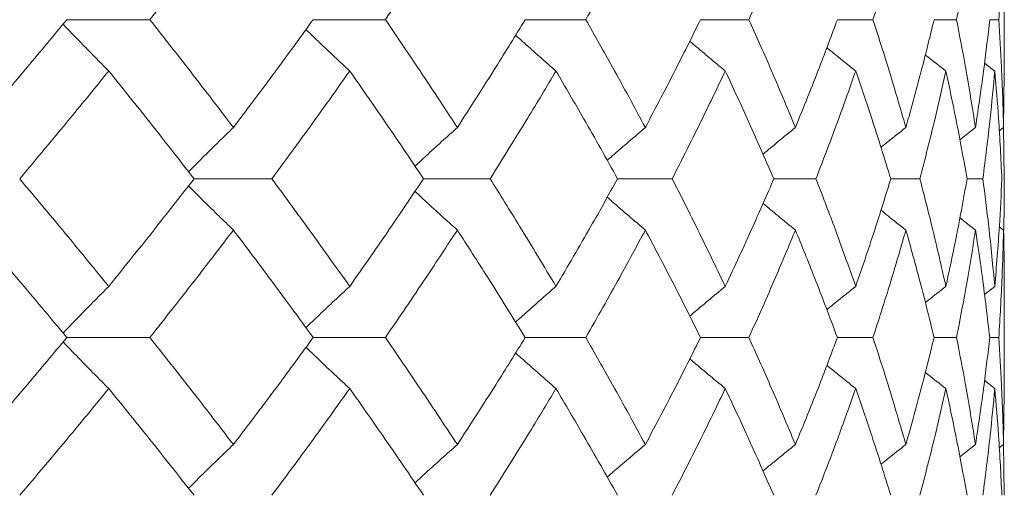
# Model space of a CAD drawing. Header units: inches. Extents: x -4.2 to 22.3, y -10.2 to 17.4.
# Tile 56 of 121: x -0.023 to 0.355, y -0.512 to -0.33. Entities that reach past the tile are written whole.
import ezdxf

# ---------------------------------------------------------------- set-up
doc = ezdxf.new("R2010")
doc.units = ezdxf.units.IN
doc.header["$MEASUREMENT"] = 0

msp = doc.modelspace()

# ---------------------------------------------------------------- linework, layer by layer
at = {"color": 7, "linetype": 'Continuous', "lineweight": 15}
for p, q in [((0.35484, -0.35038), (0.35484, -0.30918)), ((-0.00506, -0.32978), (0.02682, -0.32978)), ((0.08952, -0.32978), (0.11726, -0.32978)), ((0.17092, -0.32978), (0.19421, -0.32978)), ((0.23825, -0.32978), (0.25684, -0.32978)), ((0.29078, -0.32978), (0.30446, -0.32978)), ((0.32793, -0.32978), (0.33655, -0.32978)), ((0.34928, -0.32978), (0.35276, -0.32978)), ((0.35123, -0.3495), (0.3473, -0.34645)), ((0.35461, -0.3712), (0.35482, -0.35038)), ((0.34383, -0.3712), (0.33779, -0.37591)), ((0.35461, -0.3712), (0.35293, -0.3725)), ((0.35484, -0.3909), (0.35462, -0.37073)), ((0.04381, -0.3909), (0.07367, -0.3909)), ((0.13192, -0.3909), (0.15748, -0.3909)), ((0.20639, -0.3909), (0.22736, -0.3909)), ((0.26641, -0.3909), (0.28257, -0.3909)), ((0.3113, -0.3909), (0.32248, -0.3909)), ((0.3406, -0.3909), (0.34666, -0.3909)), ((0.34383, -0.41059), (0.33782, -0.40591)), ((0.35461, -0.41059), (0.35297, -0.40932)), ((0.35123, -0.43223), (0.34726, -0.4353)), ((0.35484, -0.47232), (0.35484, -0.43135)), ((-0.00506, -0.45186), (0.02682, -0.45186)), ((0.08952, -0.45186), (0.11726, -0.45186)), ((0.17092, -0.45186), (0.19421, -0.45186)), ((0.23825, -0.45186), (0.25684, -0.45186)), ((0.29078, -0.45186), (0.30446, -0.45186)), ((0.32793, -0.45186), (0.33655, -0.45186)), ((0.34928, -0.45186), (0.35276, -0.45186)), ((0.35123, -0.47146), (0.3473, -0.46842)), ((0.35461, -0.49297), (0.35482, -0.47232)), ((0.34383, -0.49297), (0.33779, -0.49764)), ((0.35461, -0.49297), (0.35293, -0.49427)), ((0.35484, -0.51248), (0.35462, -0.4925))]:
    msp.add_line(p, q, dxfattribs=at)
for points, knots in [([(0.02682, -0.32978), (0.03291, -0.32205), (0.04378, -0.30824), (0.05428, -0.29443), (0.05891, -0.28836)], [0, 0, 0, 0, 0.560071, 1, 1, 1, 1]), ([(0.11726, -0.32978), (0.12252, -0.32205), (0.13191, -0.30824), (0.14092, -0.29443), (0.14488, -0.28836)], [0, 0, 0, 0, 0.560071, 1, 1, 1, 1]), ([(0.19421, -0.32978), (0.19859, -0.32205), (0.20641, -0.30824), (0.21381, -0.29443), (0.21707, -0.28836)], [0, 0, 0, 0, 0.560071, 1, 1, 1, 1]), ([(0.25684, -0.32978), (0.26029, -0.32205), (0.26644, -0.30824), (0.27217, -0.29443), (0.27468, -0.28836)], [0, 0, 0, 0, 0.560071, 1, 1, 1, 1]), ([(0.30446, -0.32978), (0.30694, -0.32205), (0.31137, -0.30824), (0.31534, -0.29443), (0.31709, -0.28836)], [0, 0, 0, 0, 0.560071, 1, 1, 1, 1]), ([(0.33655, -0.32978), (0.33804, -0.32205), (0.34068, -0.30824), (0.34287, -0.29443), (0.34383, -0.28836)], [0, 0, 0, 0, 0.560071, 1, 1, 1, 1]), ([(0.35276, -0.32978), (0.35323, -0.32205), (0.35407, -0.30824), (0.35445, -0.29443), (0.35461, -0.28836)], [0, 0, 0, 0, 0.560071, 1, 1, 1, 1]), ([(-0.03991, -0.3712), (-0.03331, -0.36347), (-0.02153, -0.34966), (-0.0101, -0.33586), (-0.00506, -0.32978)], [0, 0, 0, 0, 0.559933, 1, 1, 1, 1]), ([(0.01104, -0.3495), (0.00925, -0.34769), (0.00566, -0.34408), (-0.00019, -0.33808), (-0.00422, -0.33386), (-0.00648, -0.33148)], [0, 0, 0, 0, 0.304724, 0.609448, 1, 1, 1, 1]), ([(0.05891, -0.3712), (0.05301, -0.36347), (0.04249, -0.34966), (0.03161, -0.33586), (0.02682, -0.32978)], [0, 0, 0, 0, 0.559933, 1, 1, 1, 1]), ([(0.05891, -0.3712), (0.06472, -0.36347), (0.0751, -0.34966), (0.08511, -0.33586), (0.08952, -0.32978)], [0, 0, 0, 0, 0.559933, 1, 1, 1, 1]), ([(0.14488, -0.3712), (0.13983, -0.36347), (0.13081, -0.34966), (0.1214, -0.33586), (0.11726, -0.32978)], [0, 0, 0, 0, 0.559933, 1, 1, 1, 1]), ([(0.14488, -0.3712), (0.14985, -0.36347), (0.15872, -0.34966), (0.16719, -0.33586), (0.17092, -0.32978)], [0, 0, 0, 0, 0.559933, 1, 1, 1, 1]), ([(0.21707, -0.3712), (0.21291, -0.36347), (0.20549, -0.34966), (0.19766, -0.33586), (0.19421, -0.32978)], [0, 0, 0, 0, 0.559933, 1, 1, 1, 1]), ([(0.21707, -0.3712), (0.22114, -0.36347), (0.2284, -0.34966), (0.23524, -0.33586), (0.23825, -0.32978)], [0, 0, 0, 0, 0.559933, 1, 1, 1, 1]), ([(0.27468, -0.3712), (0.27147, -0.36347), (0.26573, -0.34966), (0.25956, -0.33586), (0.25684, -0.32978)], [0, 0, 0, 0, 0.559933, 1, 1, 1, 1]), ([(0.27468, -0.3712), (0.27781, -0.36347), (0.28338, -0.34966), (0.28852, -0.33586), (0.29078, -0.32978)], [0, 0, 0, 0, 0.559933, 1, 1, 1, 1]), ([(0.31709, -0.3712), (0.31486, -0.36347), (0.31086, -0.34966), (0.30642, -0.33586), (0.30446, -0.32978)], [0, 0, 0, 0, 0.559933, 1, 1, 1, 1]), ([(0.31709, -0.3712), (0.31924, -0.36347), (0.32306, -0.34966), (0.32644, -0.33586), (0.32793, -0.32978)], [0, 0, 0, 0, 0.559933, 1, 1, 1, 1]), ([(0.34383, -0.3712), (0.3426, -0.36347), (0.34039, -0.34966), (0.33773, -0.33586), (0.33655, -0.32978)], [0, 0, 0, 0, 0.559933, 1, 1, 1, 1]), ([(0.34383, -0.3712), (0.34497, -0.36347), (0.34701, -0.34966), (0.34859, -0.33586), (0.34928, -0.32978)], [0, 0, 0, 0, 0.559933, 1, 1, 1, 1]), ([(0.35461, -0.3712), (0.35439, -0.36347), (0.35399, -0.34966), (0.35314, -0.33586), (0.35276, -0.32978)], [0, 0, 0, 0, 0.559933, 1, 1, 1, 1]), ([(0.10356, -0.3495), (0.10162, -0.34769), (0.09774, -0.34408), (0.09213, -0.33877), (0.08849, -0.33524), (0.08676, -0.33356)], [0, 0, 0, 0, 0.344118, 0.688236, 1, 1, 1, 1]), ([(0.18275, -0.3495), (0.18068, -0.34769), (0.17655, -0.34408), (0.17138, -0.33949), (0.16829, -0.33668), (0.16724, -0.33573)], [0, 0, 0, 0, 0.39754, 0.795081, 1, 1, 1, 1]), ([(0.24774, -0.3495), (0.24557, -0.34769), (0.24123, -0.34407), (0.23669, -0.34025), (0.23434, -0.33822), (0.23413, -0.33803)], [0, 0, 0, 0, 0.476197, 0.952395, 1, 1, 1, 1]), ([(0.29782, -0.3495), (0.29557, -0.3477), (0.29186, -0.34472), (0.28818, -0.3417), (0.28673, -0.34052)], [0, 0, 0, 0, 0.60689, 1, 1, 1, 1]), ([(0.33245, -0.3495), (0.33014, -0.3477), (0.3275, -0.34564), (0.32488, -0.34355), (0.32456, -0.34329)], [0, 0, 0, 0, 0.875383, 1, 1, 1, 1]), ([(-0.02315, -0.3909), (-0.01667, -0.38318), (-0.00511, -0.36938), (0.0061, -0.35558), (0.01104, -0.3495)], [0, 0, 0, 0, 0.559868, 1, 1, 1, 1]), ([(0.04381, -0.3909), (0.03779, -0.38318), (0.02704, -0.36938), (0.01593, -0.35558), (0.01104, -0.3495)], [0, 0, 0, 0, 0.559868, 1, 1, 1, 1]), ([(0.07367, -0.3909), (0.07935, -0.38318), (0.0895, -0.36938), (0.09926, -0.35558), (0.10356, -0.3495)], [0, 0, 0, 0, 0.559868, 1, 1, 1, 1]), ([(0.13192, -0.3909), (0.12673, -0.38318), (0.11746, -0.36938), (0.10781, -0.35558), (0.10356, -0.3495)], [0, 0, 0, 0, 0.559868, 1, 1, 1, 1]), ([(0.15748, -0.3909), (0.1623, -0.38318), (0.17092, -0.36938), (0.17913, -0.35558), (0.18275, -0.3495)], [0, 0, 0, 0, 0.559868, 1, 1, 1, 1]), ([(0.20639, -0.3909), (0.20209, -0.38318), (0.19441, -0.36938), (0.18631, -0.35558), (0.18275, -0.3495)], [0, 0, 0, 0, 0.559868, 1, 1, 1, 1]), ([(0.22736, -0.3909), (0.23128, -0.38318), (0.23828, -0.36938), (0.24485, -0.35558), (0.24774, -0.3495)], [0, 0, 0, 0, 0.559868, 1, 1, 1, 1]), ([(0.26641, -0.3909), (0.26304, -0.38318), (0.25702, -0.36938), (0.25058, -0.35558), (0.24774, -0.3495)], [0, 0, 0, 0, 0.559868, 1, 1, 1, 1]), ([(0.28257, -0.3909), (0.28553, -0.38318), (0.29083, -0.36938), (0.29569, -0.35558), (0.29782, -0.3495)], [0, 0, 0, 0, 0.559868, 1, 1, 1, 1]), ([(0.3113, -0.3909), (0.30891, -0.38318), (0.30463, -0.36938), (0.2999, -0.35558), (0.29782, -0.3495)], [0, 0, 0, 0, 0.559868, 1, 1, 1, 1]), ([(0.32248, -0.3909), (0.32446, -0.38318), (0.328, -0.36938), (0.33109, -0.35558), (0.33245, -0.3495)], [0, 0, 0, 0, 0.559868, 1, 1, 1, 1]), ([(0.3406, -0.3909), (0.3392, -0.38318), (0.3367, -0.36938), (0.33375, -0.35558), (0.33245, -0.3495)], [0, 0, 0, 0, 0.559868, 1, 1, 1, 1]), ([(0.34666, -0.3909), (0.34763, -0.38318), (0.34938, -0.36938), (0.35066, -0.35558), (0.35123, -0.3495)], [0, 0, 0, 0, 0.559868, 1, 1, 1, 1]), ([(0.35396, -0.3909), (0.35357, -0.38318), (0.35289, -0.36938), (0.35174, -0.35558), (0.35123, -0.3495)], [0, 0, 0, 0, 0.559868, 1, 1, 1, 1]), ([(0.05891, -0.3712), (0.05704, -0.37301), (0.0533, -0.37662), (0.04755, -0.38227), (0.04369, -0.38615), (0.04167, -0.38817)], [0, 0, 0, 0, 0.323147, 0.646295, 1, 1, 1, 1]), ([(0.14488, -0.3712), (0.14287, -0.37301), (0.13886, -0.37662), (0.13344, -0.38157), (0.13006, -0.38474), (0.12865, -0.38606)], [0, 0, 0, 0, 0.368553, 0.737106, 1, 1, 1, 1]), ([(0.21707, -0.3712), (0.21495, -0.37301), (0.21071, -0.37662), (0.20582, -0.38084), (0.20307, -0.38326), (0.20242, -0.38384)], [0, 0, 0, 0, 0.432425, 0.864851, 1, 1, 1, 1]), ([(0.27468, -0.3712), (0.27247, -0.373), (0.2683, -0.3764), (0.26417, -0.37985), (0.26223, -0.38146)], [0, 0, 0, 0, 0.531557, 1, 1, 1, 1]), ([(0.31709, -0.3712), (0.31481, -0.373), (0.3116, -0.37554), (0.30841, -0.37811), (0.30749, -0.37886)], [0, 0, 0, 0, 0.7111415, 1, 1, 1, 1]), ([(0.01104, -0.43223), (0.00475, -0.42452), (-0.00648, -0.41075), (-0.01805, -0.39697), (-0.02315, -0.3909)], [0, 0, 0, 0, 0.55973, 1, 1, 1, 1]), ([(0.01104, -0.43223), (0.01725, -0.42452), (0.02835, -0.41075), (0.03909, -0.39697), (0.04381, -0.3909)], [0, 0, 0, 0, 0.55973, 1, 1, 1, 1]), ([(0.10356, -0.43223), (0.09808, -0.42452), (0.08829, -0.41075), (0.07814, -0.39697), (0.07367, -0.3909)], [0, 0, 0, 0, 0.55973, 1, 1, 1, 1]), ([(0.10356, -0.43223), (0.10896, -0.42452), (0.1186, -0.41075), (0.12785, -0.39697), (0.13192, -0.3909)], [0, 0, 0, 0, 0.55973, 1, 1, 1, 1]), ([(0.18275, -0.43223), (0.17814, -0.42452), (0.16991, -0.41075), (0.16128, -0.39697), (0.15748, -0.3909)], [0, 0, 0, 0, 0.55973, 1, 1, 1, 1]), ([(0.18275, -0.43223), (0.18727, -0.42452), (0.19535, -0.41075), (0.20302, -0.39697), (0.20639, -0.3909)], [0, 0, 0, 0, 0.55973, 1, 1, 1, 1]), ([(0.24774, -0.43223), (0.24405, -0.42452), (0.23746, -0.41075), (0.23045, -0.39697), (0.22736, -0.3909)], [0, 0, 0, 0, 0.55973, 1, 1, 1, 1]), ([(0.24774, -0.43223), (0.25134, -0.42452), (0.25777, -0.41075), (0.26377, -0.39697), (0.26641, -0.3909)], [0, 0, 0, 0, 0.55973, 1, 1, 1, 1]), ([(0.29782, -0.43223), (0.29509, -0.42452), (0.29022, -0.41075), (0.28491, -0.39697), (0.28257, -0.3909)], [0, 0, 0, 0, 0.55973, 1, 1, 1, 1]), ([(0.29782, -0.43223), (0.30046, -0.42452), (0.30517, -0.41075), (0.30943, -0.39697), (0.3113, -0.3909)], [0, 0, 0, 0, 0.55973, 1, 1, 1, 1]), ([(0.33245, -0.43223), (0.33071, -0.42452), (0.3276, -0.41075), (0.32404, -0.39697), (0.32248, -0.3909)], [0, 0, 0, 0, 0.55973, 1, 1, 1, 1]), ([(0.33245, -0.43223), (0.33409, -0.42452), (0.33703, -0.41075), (0.3395, -0.39697), (0.3406, -0.3909)], [0, 0, 0, 0, 0.55973, 1, 1, 1, 1]), ([(0.35123, -0.43223), (0.3505, -0.42452), (0.3492, -0.41075), (0.34743, -0.39697), (0.34666, -0.3909)], [0, 0, 0, 0, 0.55973, 1, 1, 1, 1]), ([(0.35123, -0.43223), (0.35186, -0.42452), (0.35299, -0.41075), (0.35366, -0.39697), (0.35396, -0.3909)], [0, 0, 0, 0, 0.55973, 1, 1, 1, 1]), ([(0.35464, -0.41052), (0.35466, -0.41005), (0.35487, -0.40352), (0.35485, -0.39697), (0.35484, -0.3909)], [0, 0, 0, 0, 0.072457, 1, 1, 1, 1]), ([(0.05891, -0.41059), (0.05704, -0.40878), (0.05329, -0.40517), (0.04754, -0.39953), (0.04369, -0.39566), (0.04167, -0.39363)], [0, 0, 0, 0, 0.323315, 0.64663, 1, 1, 1, 1]), ([(0.14488, -0.41059), (0.14287, -0.40878), (0.13886, -0.40517), (0.13344, -0.40023), (0.13006, -0.39706), (0.12865, -0.39575)], [0, 0, 0, 0, 0.3688289, 0.7376579, 1, 1, 1, 1]), ([(0.21707, -0.41059), (0.21495, -0.40878), (0.2107, -0.40517), (0.20582, -0.40097), (0.20308, -0.39854), (0.20243, -0.39797)], [0, 0, 0, 0, 0.432912, 0.865823, 1, 1, 1, 1]), ([(0.27468, -0.41059), (0.27247, -0.40879), (0.26831, -0.4054), (0.26418, -0.40196), (0.26225, -0.40036)], [0, 0, 0, 0, 0.5324986, 1, 1, 1, 1]), ([(0.31709, -0.41059), (0.31481, -0.40879), (0.31161, -0.40626), (0.30843, -0.4037), (0.30752, -0.40296)], [0, 0, 0, 0, 0.713291, 1, 1, 1, 1]), ([(-0.00506, -0.45186), (-0.01147, -0.44416), (-0.02293, -0.43042), (-0.03472, -0.41665), (-0.03991, -0.41059)], [0, 0, 0, 0, 0.559665, 1, 1, 1, 1]), ([(0.02682, -0.45186), (0.03291, -0.44416), (0.04378, -0.43042), (0.05428, -0.41665), (0.05891, -0.41059)], [0, 0, 0, 0, 0.559665, 1, 1, 1, 1]), ([(0.08952, -0.45186), (0.0839, -0.44416), (0.07387, -0.43042), (0.06348, -0.41665), (0.05891, -0.41059)], [0, 0, 0, 0, 0.559665, 1, 1, 1, 1]), ([(0.11726, -0.45186), (0.12252, -0.44416), (0.13192, -0.43042), (0.14092, -0.41665), (0.14488, -0.41059)], [0, 0, 0, 0, 0.559665, 1, 1, 1, 1]), ([(0.17092, -0.45186), (0.16617, -0.44416), (0.15767, -0.43042), (0.14879, -0.41665), (0.14488, -0.41059)], [0, 0, 0, 0, 0.559665, 1, 1, 1, 1]), ([(0.19421, -0.45186), (0.19859, -0.44416), (0.20641, -0.43042), (0.21381, -0.41665), (0.21707, -0.41059)], [0, 0, 0, 0, 0.559665, 1, 1, 1, 1]), ([(0.23825, -0.45186), (0.23441, -0.44416), (0.22755, -0.43042), (0.22027, -0.41665), (0.21707, -0.41059)], [0, 0, 0, 0, 0.559665, 1, 1, 1, 1]), ([(0.25684, -0.45186), (0.26029, -0.44416), (0.26645, -0.43042), (0.27217, -0.41665), (0.27468, -0.41059)], [0, 0, 0, 0, 0.559665, 1, 1, 1, 1]), ([(0.29078, -0.45186), (0.28789, -0.44416), (0.28274, -0.43042), (0.27715, -0.41665), (0.27468, -0.41059)], [0, 0, 0, 0, 0.559665, 1, 1, 1, 1]), ([(0.30446, -0.45186), (0.30694, -0.44416), (0.31137, -0.43042), (0.31534, -0.41665), (0.31709, -0.41059)], [0, 0, 0, 0, 0.5596645, 1, 1, 1, 1]), ([(0.32793, -0.45186), (0.32603, -0.44416), (0.32263, -0.43042), (0.31879, -0.41665), (0.31709, -0.41059)], [0, 0, 0, 0, 0.559665, 1, 1, 1, 1]), ([(0.33655, -0.45186), (0.33804, -0.44416), (0.34068, -0.43042), (0.34287, -0.41665), (0.34383, -0.41059)], [0, 0, 0, 0, 0.559665, 1, 1, 1, 1]), ([(0.34928, -0.45186), (0.34839, -0.44416), (0.34679, -0.43042), (0.34474, -0.41665), (0.34383, -0.41059)], [0, 0, 0, 0, 0.559665, 1, 1, 1, 1]), ([(0.35276, -0.45186), (0.35323, -0.44416), (0.35407, -0.43042), (0.35445, -0.41665), (0.35461, -0.41059)], [0, 0, 0, 0, 0.559665, 1, 1, 1, 1]), ([(0.35482, -0.43135), (0.35483, -0.43049), (0.3549, -0.42358), (0.35475, -0.41665), (0.35461, -0.41059)], [0, 0, 0, 0, 0.124375, 1, 1, 1, 1]), ([(0.01104, -0.43223), (0.00924, -0.43403), (0.00565, -0.43764), (-0.00019, -0.44361), (-0.00422, -0.44781), (-0.00648, -0.45017)], [0, 0, 0, 0, 0.305232, 0.610464, 1, 1, 1, 1]), ([(0.10356, -0.43223), (0.10162, -0.43403), (0.09773, -0.43764), (0.09212, -0.44292), (0.08848, -0.44643), (0.08675, -0.4481)], [0, 0, 0, 0, 0.344629, 0.689258, 1, 1, 1, 1]), ([(0.18275, -0.43223), (0.18068, -0.43403), (0.17654, -0.43764), (0.17137, -0.44221), (0.16828, -0.445), (0.16724, -0.44595)], [0, 0, 0, 0, 0.398014, 0.796028, 1, 1, 1, 1]), ([(0.24774, -0.43223), (0.24557, -0.43403), (0.24122, -0.43764), (0.23668, -0.44145), (0.23432, -0.44348), (0.23411, -0.44366)], [0, 0, 0, 0, 0.47653, 0.95306, 1, 1, 1, 1]), ([(0.29782, -0.43223), (0.29557, -0.43403), (0.29185, -0.437), (0.28817, -0.44001), (0.28672, -0.44119)], [0, 0, 0, 0, 0.606782, 1, 1, 1, 1]), ([(0.33245, -0.43223), (0.33013, -0.43403), (0.32749, -0.43609), (0.32486, -0.43817), (0.32453, -0.43844)], [0, 0, 0, 0, 0.873558, 1, 1, 1, 1]), ([(-0.03991, -0.49297), (-0.03331, -0.48531), (-0.02153, -0.47162), (-0.0101, -0.4579), (-0.00506, -0.45186)], [0, 0, 0, 0, 0.559527, 1, 1, 1, 1]), ([(0.01104, -0.47146), (0.00924, -0.46966), (0.00565, -0.46606), (-0.0002, -0.4601), (-0.00422, -0.4559), (-0.00648, -0.45355)], [0, 0, 0, 0, 0.305466, 0.610932, 1, 1, 1, 1]), ([(0.05891, -0.49297), (0.05302, -0.48531), (0.04249, -0.47162), (0.03161, -0.4579), (0.02682, -0.45186)], [0, 0, 0, 0, 0.559527, 1, 1, 1, 1]), ([(0.05891, -0.49297), (0.06472, -0.48531), (0.07511, -0.47162), (0.08511, -0.4579), (0.08952, -0.45186)], [0, 0, 0, 0, 0.559527, 1, 1, 1, 1]), ([(0.14488, -0.49297), (0.13983, -0.48531), (0.1308, -0.47162), (0.1214, -0.4579), (0.11726, -0.45186)], [0, 0, 0, 0, 0.559527, 1, 1, 1, 1]), ([(0.14488, -0.49297), (0.14985, -0.48531), (0.15872, -0.47162), (0.16719, -0.4579), (0.17092, -0.45186)], [0, 0, 0, 0, 0.559527, 1, 1, 1, 1]), ([(0.21707, -0.49297), (0.21291, -0.48531), (0.20549, -0.47162), (0.19766, -0.4579), (0.19421, -0.45186)], [0, 0, 0, 0, 0.559527, 1, 1, 1, 1]), ([(0.21707, -0.49297), (0.22114, -0.48531), (0.2284, -0.47162), (0.23524, -0.4579), (0.23825, -0.45186)], [0, 0, 0, 0, 0.559527, 1, 1, 1, 1]), ([(0.27468, -0.49297), (0.27147, -0.48531), (0.26573, -0.47162), (0.25956, -0.4579), (0.25684, -0.45186)], [0, 0, 0, 0, 0.559527, 1, 1, 1, 1]), ([(0.27468, -0.49297), (0.27781, -0.48531), (0.28339, -0.47162), (0.28852, -0.4579), (0.29078, -0.45186)], [0, 0, 0, 0, 0.559527, 1, 1, 1, 1]), ([(0.31709, -0.49297), (0.31486, -0.48531), (0.31086, -0.47162), (0.30642, -0.4579), (0.30446, -0.45186)], [0, 0, 0, 0, 0.5595273, 1, 1, 1, 1]), ([(0.31709, -0.49297), (0.31924, -0.48531), (0.32307, -0.47162), (0.32644, -0.4579), (0.32793, -0.45186)], [0, 0, 0, 0, 0.559527, 1, 1, 1, 1]), ([(0.34383, -0.49297), (0.3426, -0.48531), (0.34039, -0.47162), (0.33773, -0.4579), (0.33655, -0.45186)], [0, 0, 0, 0, 0.559527, 1, 1, 1, 1]), ([(0.34383, -0.49297), (0.34497, -0.48531), (0.34701, -0.47162), (0.34859, -0.4579), (0.34928, -0.45186)], [0, 0, 0, 0, 0.5595273, 1, 1, 1, 1]), ([(0.35461, -0.49297), (0.35439, -0.48531), (0.35399, -0.47162), (0.35314, -0.4579), (0.35276, -0.45186)], [0, 0, 0, 0, 0.559527, 1, 1, 1, 1]), ([(0.10356, -0.47146), (0.10161, -0.46966), (0.09772, -0.46605), (0.09212, -0.46078), (0.08848, -0.45728), (0.08676, -0.45562)], [0, 0, 0, 0, 0.344955, 0.68991, 1, 1, 1, 1]), ([(0.18275, -0.47146), (0.18068, -0.46965), (0.17653, -0.46605), (0.17136, -0.4615), (0.16828, -0.45871), (0.16724, -0.45777)], [0, 0, 0, 0, 0.398509, 0.797018, 1, 1, 1, 1]), ([(0.24774, -0.47146), (0.24557, -0.46965), (0.24122, -0.46605), (0.23668, -0.46225), (0.23433, -0.46024), (0.23412, -0.46006)], [0, 0, 0, 0, 0.477365, 0.954731, 1, 1, 1, 1]), ([(0.29782, -0.47146), (0.29557, -0.46966), (0.29185, -0.4667), (0.28818, -0.4637), (0.28673, -0.46253)], [0, 0, 0, 0, 0.608395, 1, 1, 1, 1]), ([(0.33245, -0.47146), (0.33013, -0.46966), (0.32749, -0.46761), (0.32488, -0.46554), (0.32456, -0.46528)], [0, 0, 0, 0, 0.877599, 1, 1, 1, 1]), ([(-0.02315, -0.51248), (-0.01667, -0.50484), (-0.0051, -0.49118), (0.0061, -0.47749), (0.01104, -0.47146)], [0, 0, 0, 0, 0.559462, 1, 1, 1, 1]), ([(0.04381, -0.51248), (0.03779, -0.50484), (0.02703, -0.49118), (0.01593, -0.47749), (0.01104, -0.47146)], [0, 0, 0, 0, 0.559462, 1, 1, 1, 1]), ([(0.07367, -0.51248), (0.07935, -0.50484), (0.0895, -0.49118), (0.09926, -0.47749), (0.10356, -0.47146)], [0, 0, 0, 0, 0.559462, 1, 1, 1, 1]), ([(0.13192, -0.51248), (0.12673, -0.50484), (0.11746, -0.49118), (0.10781, -0.47749), (0.10356, -0.47146)], [0, 0, 0, 0, 0.559462, 1, 1, 1, 1]), ([(0.15748, -0.51248), (0.1623, -0.50484), (0.17093, -0.49118), (0.17913, -0.47749), (0.18275, -0.47146)], [0, 0, 0, 0, 0.559462, 1, 1, 1, 1]), ([(0.20639, -0.51248), (0.20209, -0.50484), (0.1944, -0.49118), (0.18631, -0.47749), (0.18275, -0.47146)], [0, 0, 0, 0, 0.559462, 1, 1, 1, 1]), ([(0.22736, -0.51248), (0.23128, -0.50484), (0.23828, -0.49118), (0.24485, -0.47749), (0.24774, -0.47146)], [0, 0, 0, 0, 0.559462, 1, 1, 1, 1]), ([(0.26641, -0.51248), (0.26304, -0.50484), (0.25702, -0.49118), (0.25058, -0.47749), (0.24774, -0.47146)], [0, 0, 0, 0, 0.559462, 1, 1, 1, 1]), ([(0.28257, -0.51248), (0.28553, -0.50484), (0.29083, -0.49118), (0.29569, -0.47749), (0.29782, -0.47146)], [0, 0, 0, 0, 0.559462, 1, 1, 1, 1]), ([(0.3113, -0.51248), (0.30891, -0.50484), (0.30463, -0.49118), (0.2999, -0.47749), (0.29782, -0.47146)], [0, 0, 0, 0, 0.559462, 1, 1, 1, 1]), ([(0.32248, -0.51248), (0.32446, -0.50484), (0.328, -0.49118), (0.33109, -0.47749), (0.33245, -0.47146)], [0, 0, 0, 0, 0.559462, 1, 1, 1, 1]), ([(0.3406, -0.51248), (0.3392, -0.50484), (0.3367, -0.49118), (0.33375, -0.47749), (0.33245, -0.47146)], [0, 0, 0, 0, 0.559462, 1, 1, 1, 1]), ([(0.34666, -0.51248), (0.34763, -0.50484), (0.34938, -0.49118), (0.35066, -0.47749), (0.35123, -0.47146)], [0, 0, 0, 0, 0.559462, 1, 1, 1, 1]), ([(0.35396, -0.51248), (0.35357, -0.50484), (0.35289, -0.49118), (0.35174, -0.47749), (0.35123, -0.47146)], [0, 0, 0, 0, 0.559462, 1, 1, 1, 1]), ([(0.05891, -0.49297), (0.05703, -0.49477), (0.05328, -0.49836), (0.04753, -0.50396), (0.04367, -0.50779), (0.04167, -0.50978)], [0, 0, 0, 0, 0.3243974, 0.6487949, 1, 1, 1, 1]), ([(0.14488, -0.49297), (0.14287, -0.49477), (0.13884, -0.49837), (0.13342, -0.50326), (0.13004, -0.5064), (0.12865, -0.50769)], [0, 0, 0, 0, 0.369977, 0.739953, 1, 1, 1, 1]), ([(0.21707, -0.49297), (0.21494, -0.49477), (0.21068, -0.49837), (0.2058, -0.50254), (0.20306, -0.50493), (0.20242, -0.50549)], [0, 0, 0, 0, 0.434088, 0.868175, 1, 1, 1, 1]), ([(0.27468, -0.49297), (0.27246, -0.49477), (0.2683, -0.49813), (0.26416, -0.50154), (0.26224, -0.50313)], [0, 0, 0, 0, 0.533578, 1, 1, 1, 1]), ([(0.31709, -0.49297), (0.3148, -0.49477), (0.31159, -0.49728), (0.30841, -0.49983), (0.3075, -0.50056)], [0, 0, 0, 0, 0.713818, 1, 1, 1, 1])]:
    msp.add_open_spline(points, degree=3, knots=knots, dxfattribs=at)

doc.saveas('drawing.dxf')
